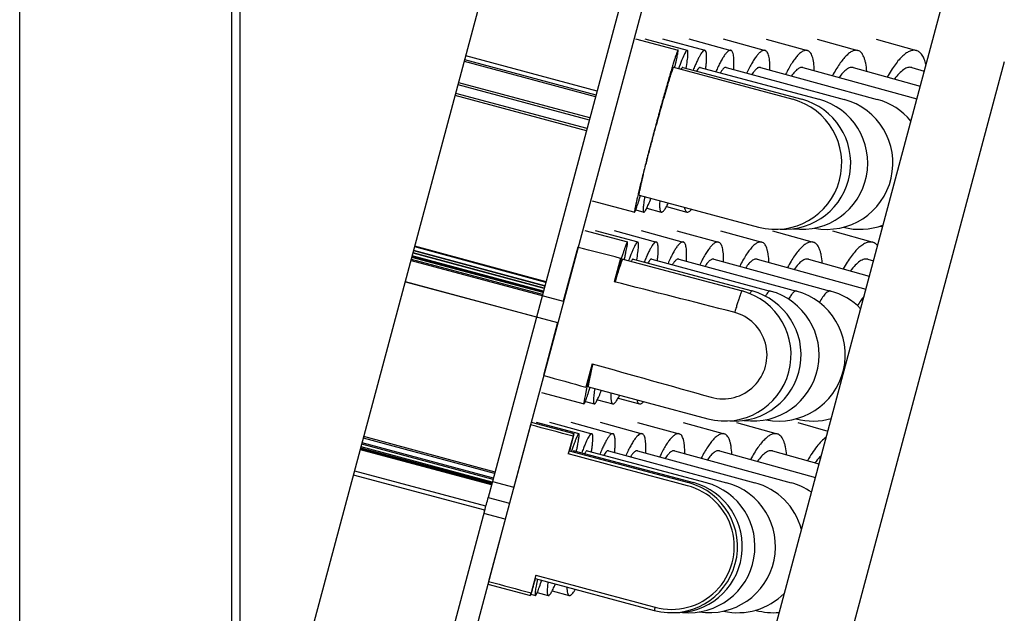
# Model space of a CAD drawing. Header units: millimetres. Extents: x 57 to 226, y 10 to 254.
# Tile 3 of 13: x 71 to 82, y 216 to 223. Entities that reach past the tile are written whole.
import ezdxf

# ---------------------------------------------------------------- set-up
doc = ezdxf.new("R2010")
doc.units = ezdxf.units.MM
doc.header["$LTSCALE"] = 23.1
doc.layers.get('0').update_dxf_attribs({"linetype": 'CONTINUOUS'})
doc.layers.add('00_COMPONENTS', color=7, linetype='CONTINUOUS')

msp = doc.modelspace()

# ---------------------------------------------------------------- hatches: boundary and pattern name
h = msp.add_hatch()
h.set_pattern_fill('DEFAULT__5', color=4, scale=8.4, angle=45, style=0, pattern_type=0)
h.set_pattern_definition([(45, (0, 0), (-5.9397, 5.9397), [])])
edge = h.paths.add_edge_path()
edge.add_line((76.8882, 217.8885), (78.241, 217.5281))
edge.add_arc((78.0574, 216.839), 0.7131, 344.2267, 75.08336)
edge.add_arc((78.0574, 216.839), 0.7131, 254.91633, 344.2267)
edge.add_line((77.8719, 216.1505), (76.5201, 216.5148))
edge.add_line((76.5201, 216.5148), (76.4661, 216.3134))
edge.add_line((76.4661, 216.3134), (75.9833, 216.4434))
edge.add_line((76.459, 218.2187), (75.9833, 216.4434))
edge.add_line((76.459, 218.2187), (76.9421, 218.0899))
edge.add_line((76.9421, 218.0899), (76.8882, 217.8885))

# ---------------------------------------------------------------- linework, layer by layer
at = {"layer": '00_COMPONENTS', "color": 7}
for p, q in [((70.6674, 209.9645), (70.6674, 227.1641)), ((73.0674, 226.4645), (73.0674, 213.3645)), ((73.1674, 214.7145), (73.1674, 226.4645)), ((73.6674, 214.7145), (76.1727, 224.0645)), ((77.6674, 223.6924), (76.029, 217.5779)), ((77.9089, 223.6277), (76.2705, 217.5132)), ((81.2833, 223.5712), (78.104, 211.7057)), ((77.6499, 222.595), (78.1327, 222.4656)), ((77.7559, 222.5949), (78.2377, 222.4655)), ((77.9575, 222.5946), (78.4374, 222.4652)), ((78.2543, 222.5943), (78.7314, 222.4648)), ((78.6457, 222.5938), (79.119, 222.4643)), ((79.131, 222.5931), (79.5997, 222.4637)), ((79.7093, 222.5924), (80.1726, 222.463)), ((80.3796, 222.5914), (80.8366, 222.462)), ((77.1976, 221.9392), (75.7101, 222.3379)), ((77.2026, 221.9577), (75.7153, 222.3572)), ((77.214, 222.0003), (75.7271, 222.4013)), ((81.8322, 222.3356), (79.0139, 211.8175)), ((78.0809, 222.2724), (79.4327, 221.9101)), ((78.1858, 222.2723), (79.5349, 221.91)), ((78.3853, 222.2721), (79.729, 221.9098)), ((78.679, 222.2718), (80.0148, 221.9095)), ((79.0663, 222.2714), (80.3917, 221.9091)), ((79.5465, 222.2709), (80.8393, 221.9141)), ((80.1188, 222.2703), (80.8779, 222.0583)), ((80.7821, 222.2696), (80.9238, 222.2295)), ((77.1269, 221.675), (75.6393, 222.0738)), ((77.1333, 221.6989), (75.6457, 222.0976)), ((77.1008, 221.5777), (75.6132, 221.9764)), ((77.0944, 221.5538), (75.6068, 221.9526)), ((77.158, 220.7598), (77.6408, 220.6304)), ((77.6925, 220.8235), (79.0444, 220.4612)), ((77.6533, 220.6551), (77.7448, 220.6305)), ((77.7783, 220.6751), (77.9427, 220.6307)), ((78.0019, 220.6941), (78.2339, 220.6311)), ((77.0758, 220.4216), (77.5585, 220.2922)), ((77.194, 220.4215), (77.6756, 220.2921)), ((77.4074, 220.4213), (77.887, 220.2918)), ((77.7158, 220.4209), (78.1925, 220.2915)), ((78.1184, 220.4204), (78.5914, 220.291)), ((78.6147, 220.4197), (79.083, 220.2903)), ((79.2037, 220.419), (79.6665, 220.2895)), ((79.8843, 220.418), (80.3408, 220.2886)), ((80.4251, 220.4723), (80.451, 220.4651)), ((76.6219, 219.7904), (75.135, 220.1916)), ((76.6233, 219.7958), (75.1364, 220.1969)), ((76.6334, 219.8333), (75.1471, 220.2368)), ((76.6356, 219.8414), (75.1493, 220.2449)), ((76.9957, 220.2319), (76.8318, 219.6201)), ((76.9988, 220.2311), (76.9957, 220.2319)), ((75.1057, 220.0824), (76.8318, 219.6201)), ((76.5966, 219.6961), (75.1091, 220.0949)), ((76.6024, 219.7176), (75.1151, 220.1172)), ((76.6031, 219.7202), (75.1158, 220.1199)), ((76.606, 219.731), (75.1187, 220.1307)), ((76.6067, 219.7337), (75.1194, 220.1333)), ((76.6146, 219.7632), (75.1277, 220.1644)), ((76.616, 219.7685), (75.1291, 220.1697)), ((77.4798, 220.1065), (77.4087, 219.8411)), ((77.5067, 220.0991), (78.8584, 219.7367)), ((77.6237, 220.0989), (78.9722, 219.7366)), ((77.8349, 220.0987), (79.1779, 219.7364)), ((78.1401, 220.0984), (79.4749, 219.7361)), ((78.5386, 220.0981), (79.8629, 219.7357)), ((79.0298, 220.0975), (80.2614, 219.7572)), ((79.6126, 220.0969), (80.3008, 219.9045)), ((80.2862, 220.0962), (80.3475, 220.0788)), ((76.5281, 219.4405), (75.0405, 219.8391)), ((75.041, 219.8409), (76.7671, 219.3786)), ((77.4138, 219.8492), (77.4113, 219.8404)), ((76.7671, 219.3786), (76.6065, 218.7795)), ((77.1596, 218.9114), (77.0884, 218.646)), ((76.6065, 218.7795), (76.6096, 218.7786)), ((77.0993, 218.647), (77.0986, 218.6436)), ((77.1183, 218.6502), (78.47, 218.2879)), ((76.5838, 218.5865), (77.0665, 218.457)), ((77.2189, 218.5042), (77.3921, 218.4574)), ((77.4545, 218.523), (77.6947, 218.4578)), ((77.0814, 218.4844), (77.1826, 218.4572)), ((76.459, 218.2187), (75.9833, 216.4434)), ((76.4681, 218.2484), (76.951, 218.119)), ((76.5247, 218.2483), (77.0071, 218.1189)), ((76.6739, 218.2482), (77.155, 218.1188)), ((76.9155, 218.2479), (77.3944, 218.1185)), ((77.2492, 218.2475), (77.7249, 218.1181)), ((77.6742, 218.2469), (78.146, 218.1175)), ((78.19, 218.2463), (78.657, 218.1169)), ((78.7955, 218.2455), (79.2569, 218.1161)), ((79.4897, 218.2445), (79.8301, 218.1477)), ((76.0528, 217.6656), (74.5658, 218.0675)), ((76.0576, 217.6837), (74.5707, 218.0856)), ((76.9421, 218.0899), (76.8882, 217.8885)), ((76.0208, 217.5471), (74.5332, 217.9457)), ((76.0233, 217.5564), (74.5358, 217.9554)), ((76.0267, 217.5692), (74.5392, 217.9682)), ((76.0348, 217.5992), (74.5476, 217.9993)), ((76.0389, 217.6146), (74.5517, 218.0147)), ((76.0181, 217.5369), (74.5305, 217.9355)), ((76.8993, 217.9258), (78.2516, 217.5635)), ((76.9553, 217.9258), (78.3061, 217.5634)), ((77.103, 217.9256), (78.4499, 217.5633)), ((77.3422, 217.9254), (78.6829, 217.563)), ((77.6724, 217.9251), (79.0045, 217.5627)), ((78.0931, 217.9247), (79.4141, 217.5623)), ((78.6036, 217.9241), (79.6896, 217.6232)), ((79.2029, 217.9235), (79.7304, 217.7756)), ((75.9413, 217.2504), (74.4538, 217.6494)), ((75.9534, 217.2957), (74.4658, 217.6943)), ((76.029, 217.5779), (75.9807, 217.3964)), ((76.029, 217.5779), (76.2705, 217.5132)), ((75.9807, 217.3964), (76.2222, 217.3317)), ((75.9392, 217.2424), (74.9174, 213.4292)), ((76.1807, 217.1777), (75.1589, 213.3645)), ((75.9392, 217.2424), (75.9313, 217.213)), ((76.1728, 217.1483), (75.9313, 217.213)), ((76.1807, 217.1777), (76.1728, 217.1483)), ((76.5201, 216.5148), (76.4661, 216.3134)), ((75.9763, 216.4132), (76.4593, 216.2837)), ((76.5135, 216.4761), (76.5103, 216.4643)), ((76.511, 216.4769), (77.8633, 216.1146)), ((76.4637, 216.2975), (76.5148, 216.2838)), ((76.5364, 216.3176), (76.6614, 216.284)), ((76.7055, 216.3365), (76.8986, 216.2843)), ((79.0113, 216.1174), (79.0174, 216.1157))]:
    msp.add_line(p, q, dxfattribs=at)
at = {"layer": '00_COMPONENTS', "color": 4}
msp.add_line((78.7776, 219.5016), (78.7751, 219.4931), dxfattribs=at)
at = {"layer": '00_COMPONENTS', "color": 7}
for centre, radius, start, end in [((79.2385, 221.1856), 0.75, 254.99503, 74.99503), ((79.3403, 221.1856), 0.75, 266.16884, 74.96518), ((79.5337, 221.1856), 0.75, 262.65557, 74.9081), ((79.8185, 221.1856), 0.75, 259.04001, 74.82331), ((80.194, 221.1856), 0.75, 39.54643, 74.71006), ((80.194, 221.1856), 0.75, 255.5054, 290.46037), ((78.6642, 219.0123), 0.75, 254.99279, 74.99279), ((78.7776, 219.0123), 0.75, 265.69203, 74.95988), ((78.9825, 219.0123), 0.75, 262.16659, 74.90008), ((79.2785, 219.0123), 0.75, 258.62199, 74.81288), ((79.665, 219.0123), 0.75, 44.247, 74.69751), ((78.6424, 219.0123), 0.499, 254.2969, 75.70127), ((79.665, 219.0123), 0.75, 255.05458, 285.73547), ((78.0574, 216.839), 0.75, 254.99985, 74.99985), ((78.0574, 216.839), 0.7131, 254.91633, 75.08336), ((78.1118, 216.839), 0.75, 267.8581, 74.9843), ((78.2551, 216.839), 0.75, 264.54516, 74.94313), ((78.4872, 216.839), 0.75, 261.07391, 74.87601), ((78.8076, 216.839), 0.75, 15.07011, 74.78238), ((79.2158, 216.839), 0.75, 55.14208, 74.66144), ((7.5699, 235.7378), 70.8268, 344.862559, 344.991607), ((78.8076, 216.839), 0.75, 257.67498, 314.94157), ((79.2158, 216.839), 0.75, 254.66144, 274.857)]:
    msp.add_arc(centre, radius, start, end, dxfattribs=at)
at = {"layer": '00_COMPONENTS', "color": 4}
msp.add_arc((79.026, 216.147), 0.0325, 245.43729, 254.63144, dxfattribs=at)
at = {"layer": '00_COMPONENTS', "color": 7}
for centre, major_axis, ratio, start_param, end_param in [((128.1674, 205.7413), (-84.0302, 22.5173), 0.0109202, -0.9203574, -0.9131607), ((128.1674, 205.7413), (-66.3396, 17.7768), 0.0109202, -0.72782, -0.6966251), ((128.1674, 205.7413), (-66.3396, 17.7768), 0.0109202, 0.6966251, 0.72782), ((128.1674, 205.7413), (-84.0302, 22.5173), 0.0109202, 0.9131611, 0.9203574), ((128.1674, 203.412), (204.9977, -54.9296), 0.0044763, 1.8245541, 1.8269888), ((128.1674, 203.412), (161.8403, -43.3654), 0.0044763, 1.8856026, 1.894403), ((128.1674, 203.412), (161.8403, -43.3654), 0.0044763, -1.894403, -1.8856026), ((128.1674, 203.412), (204.9977, -54.9296), 0.0044763, -1.8269888, -1.8245541)]:
    msp.add_ellipse(centre, major_axis=major_axis, ratio=ratio, start_param=start_param, end_param=end_param, dxfattribs=at)
for points, knots in [([(78.1327, 222.4656), (78.1321, 222.4657), (78.1306, 222.4642), (78.1289, 222.4612), (78.1262, 222.4559), (78.1231, 222.4485), (78.1193, 222.4389), (78.1131, 222.422), (78.104, 222.3955), (78.0917, 222.3576), (78.0774, 222.312), (78.0613, 222.259), (78.0435, 222.1992), (78.0241, 222.1331), (77.9957, 222.0344), (77.9579, 221.9005), (77.911, 221.7309), (77.8632, 221.5543), (77.8163, 221.3774), (77.772, 221.2071), (77.7378, 221.0723), (77.7131, 220.9726), (77.6967, 220.9057), (77.6823, 220.8449), (77.6697, 220.791), (77.6593, 220.7443), (77.651, 220.7054), (77.6456, 220.6779), (77.6425, 220.6601), (77.641, 220.6499), (77.64, 220.642), (77.6396, 220.636), (77.6396, 220.6326), (77.6402, 220.6305), (77.6408, 220.6304)], [0, 0, 0, 0, 0.0008662, 0.0027734, 0.005836, 0.0100709, 0.015475, 0.0220385, 0.0385882, 0.0595684, 0.0847818, 0.1139885, 0.1469077, 0.1832236, 0.2225879, 0.3089196, 0.4025895, 0.5000002, 0.5974109, 0.6910804, 0.7774124, 0.8167764, 0.8530929, 0.8860119, 0.9152181, 0.9404322, 0.9614123, 0.9779613, 0.9845255, 0.9899296, 0.9941637, 0.9972271, 0.9991343, 1, 1, 1, 1]), ([(78.0954, 222.2692), (78.0988, 222.2839), (78.1052, 222.3117), (78.1139, 222.3507), (78.1211, 222.3842), (78.1267, 222.4121), (78.1307, 222.434), (78.1328, 222.4487), (78.1337, 222.4572), (78.1338, 222.4615), (78.1337, 222.464), (78.1331, 222.4655), (78.1327, 222.4656)], [0, 0, 0, 0, 0.22653, 0.4261132, 0.5974243, 0.739308, 0.8508497, 0.931363, 0.9598728, 0.9805589, 0.9936057, 1, 1, 1, 1]), ([(78.2377, 222.4655), (78.2355, 222.466), (78.2313, 222.4638), (78.227, 222.4593), (78.2226, 222.4537), (78.2179, 222.4464), (78.2103, 222.4333), (78.1942, 222.4009), (78.1692, 222.3406), (78.1497, 222.2875), (78.1388, 222.2569)], [0, 0, 0, 0, 0.0287832, 0.0518494, 0.0818596, 0.1191163, 0.1637196, 0.274981, 0.5836735, 1, 1, 1, 1]), ([(78.2237, 222.2622), (78.2287, 222.2905), (78.2353, 222.3302), (78.2417, 222.3797), (78.2445, 222.4085), (78.2455, 222.4314), (78.2452, 222.4467), (78.2436, 222.456), (78.2421, 222.4614), (78.2397, 222.4649), (78.2377, 222.4655)], [0, 0, 0, 0, 0.4163898, 0.5843942, 0.7241696, 0.8350245, 0.9166912, 0.9467899, 0.9700912, 1, 1, 1, 1]), ([(78.4374, 222.4652), (78.4358, 222.4656), (78.4322, 222.4658), (78.4265, 222.4638), (78.4205, 222.4599), (78.4111, 222.4513), (78.3985, 222.4354), (78.3826, 222.4103), (78.3649, 222.3778), (78.3457, 222.3382), (78.3251, 222.2918), (78.3113, 222.2584), (78.3042, 222.2407)], [0, 0, 0, 0, 0.0183867, 0.03971, 0.065913, 0.098038, 0.1818386, 0.2928688, 0.4311179, 0.5958775, 0.7859911, 1, 1, 1, 1]), ([(78.4467, 222.2558), (78.4486, 222.271), (78.4518, 222.2997), (78.4553, 222.3403), (78.4569, 222.3754), (78.4568, 222.405), (78.4553, 222.426), (78.4528, 222.4398), (78.4497, 222.4522), (78.4443, 222.4634), (78.4374, 222.4652)], [0, 0, 0, 0, 0.2142544, 0.403922, 0.5679271, 0.7054782, 0.8162274, 0.8616394, 0.9005968, 1, 1, 1, 1]), ([(78.7314, 222.4648), (78.7291, 222.4655), (78.7241, 222.4659), (78.7162, 222.4643), (78.7079, 222.4604), (78.6953, 222.4518), (78.6787, 222.435), (78.6581, 222.408), (78.6358, 222.373), (78.6119, 222.3302), (78.5868, 222.28), (78.5703, 222.2438), (78.5618, 222.2246)], [0, 0, 0, 0, 0.0232525, 0.0487374, 0.0781619, 0.1126247, 0.1988994, 0.3101023, 0.446607, 0.6078807, 0.7928338, 1, 1, 1, 1]), ([(78.7636, 222.2491), (78.7648, 222.2645), (78.7665, 222.2938), (78.7673, 222.3351), (78.7663, 222.371), (78.7633, 222.4014), (78.7586, 222.4261), (78.7519, 222.4451), (78.7434, 222.4586), (78.7353, 222.4638), (78.7314, 222.4648)], [0, 0, 0, 0, 0.2052569, 0.3877392, 0.5465662, 0.681219, 0.7917284, 0.8790382, 0.9460781, 1, 1, 1, 1]), ([(79.119, 222.4643), (79.1128, 222.466), (79.0979, 222.4656), (79.0756, 222.4546), (79.0518, 222.4348), (79.0262, 222.4061), (78.999, 222.3686), (78.9704, 222.3226), (78.9406, 222.2687), (78.9213, 222.2297), (78.9114, 222.209)], [0, 0, 0, 0, 0.056157, 0.125166, 0.2141217, 0.3258058, 0.4609082, 0.6190588, 0.7992421, 1, 1, 1, 1]), ([(79.1741, 222.2421), (79.1748, 222.2719), (79.1745, 222.314), (79.1691, 222.3664), (79.1634, 222.3977), (79.1556, 222.4233), (79.1459, 222.4433), (79.134, 222.4575), (79.124, 222.463), (79.119, 222.4643)], [0, 0, 0, 0, 0.3726978, 0.5270529, 0.6595675, 0.7706155, 0.8616013, 0.9358645, 1, 1, 1, 1]), ([(79.5997, 222.4637), (79.592, 222.4659), (79.5738, 222.4663), (79.5462, 222.4554), (79.5171, 222.4347), (79.4863, 222.4042), (79.4539, 222.3643), (79.4203, 222.3152), (79.3858, 222.2574), (79.3635, 222.2156), (79.3523, 222.1933)], [0, 0, 0, 0, 0.0629524, 0.1368319, 0.22838, 0.3406195, 0.4744714, 0.6297007, 0.8053582, 1, 1, 1, 1]), ([(79.6772, 222.2349), (79.6765, 222.2652), (79.6739, 222.3083), (79.6648, 222.3616), (79.6562, 222.3938), (79.6456, 222.4204), (79.6327, 222.4412), (79.6177, 222.4562), (79.6057, 222.4621), (79.5997, 222.4637)], [0, 0, 0, 0, 0.358506, 0.5087952, 0.6395595, 0.7514462, 0.846148, 0.9270644, 1, 1, 1, 1]), ([(80.1726, 222.463), (80.1632, 222.4656), (80.1416, 222.4668), (80.1085, 222.4562), (80.0738, 222.4347), (80.0375, 222.4026), (79.9998, 222.3602), (79.961, 222.3079), (79.9217, 222.2464), (79.8965, 222.2017), (79.8839, 222.178)], [0, 0, 0, 0, 0.0688384, 0.1471287, 0.2411629, 0.3540497, 0.4868658, 0.6394814, 0.8110023, 1, 1, 1, 1]), ([(80.272, 222.2277), (80.27, 222.2586), (80.2651, 222.3026), (80.2523, 222.3568), (80.241, 222.3898), (80.2274, 222.4172), (80.2116, 222.4389), (80.1934, 222.4547), (80.1795, 222.461), (80.1726, 222.463)], [0, 0, 0, 0, 0.3454338, 0.4921255, 0.6215014, 0.7344038, 0.8326623, 0.9195269, 1, 1, 1, 1]), ([(80.8366, 222.462), (80.8254, 222.4652), (80.8003, 222.4673), (80.7614, 222.457), (80.7208, 222.4348), (80.6788, 222.401), (80.6355, 222.3562), (80.5915, 222.3007), (80.5472, 222.2354), (80.5191, 222.1877), (80.5051, 222.1625)], [0, 0, 0, 0, 0.0739555, 0.156205, 0.2525755, 0.3661602, 0.4981264, 0.6484191, 0.8161827, 1, 1, 1, 1]), ([(80.9437, 222.3037), (80.9389, 222.3242), (80.928, 222.3616), (80.9042, 222.4099), (80.8742, 222.4449), (80.849, 222.4585), (80.8366, 222.462)], [0, 0, 0, 0, 0.3175784, 0.5831669, 0.804852, 1, 1, 1, 1]), ([(78.0809, 222.2724), (78.0805, 222.2725), (78.0794, 222.2715), (78.0781, 222.2694), (78.0762, 222.2657), (78.074, 222.2606), (78.0714, 222.254), (78.067, 222.2422), (78.0606, 222.2238), (78.0519, 222.1975), (78.0418, 222.1657), (78.0304, 222.1287), (78.0178, 222.0868), (78.0041, 222.0403), (77.9837, 221.9704), (77.9565, 221.8748), (77.9225, 221.7527), (77.8993, 221.668), (77.8876, 221.6245)], [0, 0, 0, 0, 0.0017459, 0.0054895, 0.0114767, 0.0197426, 0.0302898, 0.0431057, 0.0754362, 0.1164864, 0.1659124, 0.2233057, 0.2881819, 0.3599943, 0.4381389, 0.6107372, 0.8001452, 1, 1, 1, 1]), ([(78.1858, 222.2723), (78.1846, 222.2726), (78.1823, 222.2719), (78.1797, 222.2698), (78.1762, 222.2662), (78.1715, 222.2595), (78.1679, 222.2533), (78.1659, 222.2498)], [0, 0, 0, 0, 0.1215192, 0.2083821, 0.3175956, 0.6085088, 1, 1, 1, 1]), ([(78.3853, 222.2721), (78.3827, 222.2728), (78.3777, 222.2717), (78.372, 222.2679), (78.3646, 222.2612), (78.3546, 222.2486), (78.3473, 222.237), (78.3433, 222.2303)], [0, 0, 0, 0, 0.1337124, 0.2233971, 0.3333359, 0.6200789, 1, 1, 1, 1]), ([(78.679, 222.2718), (78.6687, 222.2746), (78.6534, 222.2644), (78.6401, 222.2508), (78.6267, 222.2348), (78.6175, 222.2211), (78.6112, 222.2113)], [0, 0, 0, 0, 0.3400029, 0.4725036, 0.626507, 1, 1, 1, 1]), ([(79.0663, 222.2714), (79.0632, 222.2723), (79.0564, 222.2729), (79.0457, 222.2704), (79.0345, 222.2648), (79.0174, 222.2523), (78.995, 222.2284), (78.9788, 222.2059), (78.9701, 222.1929)], [0, 0, 0, 0, 0.073493, 0.1546444, 0.2491685, 0.3605454, 0.640291, 1, 1, 1, 1]), ([(79.5465, 222.2709), (79.5424, 222.2721), (79.5332, 222.273), (79.5189, 222.2703), (79.5039, 222.2635), (79.4813, 222.2484), (79.4518, 222.219), (79.4307, 222.191), (79.4196, 222.1749)], [0, 0, 0, 0, 0.077659, 0.1621822, 0.2588634, 0.3710712, 0.6483805, 1, 1, 1, 1]), ([(80.1188, 222.2703), (80.1134, 222.2718), (80.1017, 222.2732), (80.0834, 222.2702), (80.0643, 222.2625), (80.0358, 222.2447), (79.999, 222.2099), (79.9727, 222.1764), (79.959, 222.1571)], [0, 0, 0, 0, 0.0812699, 0.1687634, 0.2673983, 0.3804063, 0.6556422, 1, 1, 1, 1]), ([(80.7821, 222.2696), (80.7754, 222.2715), (80.761, 222.2734), (80.7384, 222.2703), (80.7148, 222.2615), (80.6801, 222.2412), (80.6355, 222.2011), (80.6038, 222.162), (80.5875, 222.1395)], [0, 0, 0, 0, 0.0844565, 0.1746052, 0.2750261, 0.3888023, 0.6622421, 1, 1, 1, 1]), ([(77.6925, 220.8235), (77.6921, 220.8237), (77.6916, 220.8256), (77.6917, 220.8286), (77.692, 220.8339), (77.693, 220.8409), (77.6944, 220.85), (77.6973, 220.8658), (77.7022, 220.8902), (77.7096, 220.9247), (77.719, 220.966), (77.7302, 221.0137), (77.7431, 221.0671), (77.7575, 221.1258), (77.7793, 221.2127), (77.8091, 221.3291), (77.8473, 221.4747), (77.8739, 221.5742), (77.8876, 221.6245)], [0, 0, 0, 0, 0.0017273, 0.0056245, 0.0119093, 0.0206033, 0.0316978, 0.0451726, 0.0791131, 0.1220758, 0.1735977, 0.2331224, 0.3000076, 0.3735252, 0.4528765, 0.6255822, 0.8106243, 1, 1, 1, 1]), ([(77.6408, 220.6304), (77.6412, 220.6303), (77.6424, 220.6312), (77.6438, 220.6333), (77.6458, 220.6371), (77.6494, 220.6449), (77.6548, 220.6587), (77.6623, 220.6797), (77.6714, 220.7066), (77.682, 220.7393), (77.6939, 220.7774), (77.7023, 220.8046), (77.7067, 220.8191)], [0, 0, 0, 0, 0.0063901, 0.0194339, 0.0401285, 0.0686386, 0.1491489, 0.2606926, 0.4025867, 0.5738979, 0.7734697, 1, 1, 1, 1]), ([(77.7542, 220.8068), (77.75, 220.7822), (77.7446, 220.7477), (77.7397, 220.7048), (77.7376, 220.6799), (77.737, 220.6601), (77.7377, 220.6468), (77.7392, 220.6388), (77.7407, 220.634), (77.743, 220.631), (77.7448, 220.6305)], [0, 0, 0, 0, 0.4160982, 0.5835551, 0.7227719, 0.8332109, 0.9147893, 0.9450333, 0.9686739, 1, 1, 1, 1]), ([(77.7448, 220.6305), (77.7467, 220.63), (77.7502, 220.6315), (77.7539, 220.6348), (77.7592, 220.641), (77.7664, 220.6522), (77.7759, 220.6696), (77.7866, 220.6922), (77.8038, 220.7319), (77.8164, 220.7645), (77.8251, 220.7878)], [0, 0, 0, 0, 0.0313222, 0.0549595, 0.0852087, 0.1667854, 0.2772302, 0.4164471, 0.5839207, 1, 1, 1, 1]), ([(77.9254, 220.7609), (77.9242, 220.743), (77.9229, 220.7179), (77.9236, 220.6866), (77.9251, 220.6684), (77.9276, 220.6536), (77.9312, 220.6424), (77.9359, 220.6344), (77.9405, 220.6313), (77.9427, 220.6307)], [0, 0, 0, 0, 0.3950671, 0.5550945, 0.6897604, 0.7993517, 0.8849221, 0.9493991, 1, 1, 1, 1]), ([(77.9427, 220.6307), (77.9449, 220.6301), (77.9504, 220.6305), (77.9585, 220.635), (77.9672, 220.643), (77.9769, 220.6545), (77.9874, 220.6695), (78.0037, 220.6962), (78.0153, 220.7186), (78.0231, 220.7347)], [0, 0, 0, 0, 0.0505788, 0.1150357, 0.2006108, 0.3101882, 0.4448709, 0.604897, 1, 1, 1, 1]), ([(78.2037, 220.6863), (78.205, 220.6789), (78.2079, 220.6658), (78.2144, 220.6488), (78.2227, 220.6367), (78.2303, 220.6321), (78.2339, 220.6311)], [0, 0, 0, 0, 0.3417457, 0.6138984, 0.8259999, 1, 1, 1, 1]), ([(78.2339, 220.6311), (78.2376, 220.6301), (78.2465, 220.6303), (78.2599, 220.6366), (78.2741, 220.6481), (78.2834, 220.6581), (78.2882, 220.6638)], [0, 0, 0, 0, 0.1736412, 0.3856107, 0.6578788, 1, 1, 1, 1]), ([(77.5585, 220.2922), (77.5581, 220.2924), (77.5567, 220.2916), (77.554, 220.2878), (77.5495, 220.2791), (77.5433, 220.2642), (77.5353, 220.2432), (77.5259, 220.2163), (77.5149, 220.1836), (77.5026, 220.1455), (77.494, 220.1182), (77.4895, 220.1037)], [0, 0, 0, 0, 0.007187, 0.0206139, 0.07011, 0.1506903, 0.2621503, 0.4038255, 0.5748227, 0.7739907, 1, 1, 1, 1]), ([(77.524, 220.0945), (77.5274, 220.1094), (77.5336, 220.1372), (77.542, 220.1764), (77.5488, 220.2101), (77.5541, 220.2382), (77.5577, 220.2603), (77.5598, 220.2764), (77.5603, 220.2862), (77.5598, 220.2907), (77.559, 220.2921), (77.5585, 220.2922)], [0, 0, 0, 0, 0.2259944, 0.425173, 0.5961674, 0.7378515, 0.8493011, 0.9298907, 0.9793813, 0.9928152, 1, 1, 1, 1]), ([(77.6756, 220.2921), (77.6733, 220.2927), (77.6688, 220.2906), (77.6642, 220.286), (77.6573, 220.2776), (77.6481, 220.2625), (77.6359, 220.239), (77.6221, 220.2087), (77.6001, 220.1558), (77.5839, 220.1124), (77.5727, 220.0815)], [0, 0, 0, 0, 0.0300258, 0.0534395, 0.0836829, 0.1657071, 0.276941, 0.4169999, 0.5850343, 1, 1, 1, 1]), ([(77.6643, 220.0881), (77.6692, 220.1164), (77.6755, 220.1563), (77.6814, 220.2059), (77.6839, 220.2347), (77.6846, 220.2577), (77.6839, 220.2732), (77.6821, 220.2825), (77.6803, 220.288), (77.6777, 220.2915), (77.6756, 220.2921)], [0, 0, 0, 0, 0.4148923, 0.5824035, 0.7218843, 0.8326553, 0.9145488, 0.9449071, 0.9686247, 1, 1, 1, 1]), ([(77.887, 220.2918), (77.8854, 220.2923), (77.8816, 220.2925), (77.8757, 220.2905), (77.8695, 220.2866), (77.8597, 220.278), (77.8466, 220.2619), (77.8302, 220.2366), (77.812, 220.2038), (77.7922, 220.1638), (77.7711, 220.1169), (77.7571, 220.0832), (77.7498, 220.0653)], [0, 0, 0, 0, 0.0189578, 0.0407531, 0.0673111, 0.0996935, 0.1837472, 0.2947902, 0.4328435, 0.5972105, 0.7867554, 1, 1, 1, 1]), ([(77.8989, 220.0817), (77.9007, 220.097), (77.9038, 220.1258), (77.9069, 220.1664), (77.9083, 220.2016), (77.9079, 220.2313), (77.906, 220.2523), (77.9033, 220.2663), (77.8999, 220.2788), (77.8941, 220.2899), (77.887, 220.2918)], [0, 0, 0, 0, 0.2133242, 0.4022607, 0.5657455, 0.7030109, 0.813735, 0.8592674, 0.8984437, 1, 1, 1, 1]), ([(78.1925, 220.2915), (78.1901, 220.2921), (78.185, 220.2926), (78.1769, 220.291), (78.1683, 220.2872), (78.1554, 220.2785), (78.1383, 220.2616), (78.1172, 220.2344), (78.0943, 220.1991), (78.07, 220.1559), (78.0444, 220.1052), (78.0275, 220.0687), (78.0189, 220.0492)], [0, 0, 0, 0, 0.0237017, 0.0495803, 0.0793204, 0.1140253, 0.2005618, 0.311804, 0.4481534, 0.6090839, 0.7935241, 1, 1, 1, 1]), ([(78.2272, 220.075), (78.2282, 220.0905), (78.2298, 220.1198), (78.2303, 220.1612), (78.229, 220.1972), (78.2258, 220.2277), (78.2207, 220.2525), (78.2137, 220.2716), (78.2048, 220.2852), (78.1965, 220.2904), (78.1925, 220.2915)], [0, 0, 0, 0, 0.2043629, 0.3861453, 0.5444996, 0.6789155, 0.7894571, 0.8771442, 0.9449471, 1, 1, 1, 1]), ([(78.5914, 220.291), (78.585, 220.2927), (78.5697, 220.2924), (78.5469, 220.2813), (78.5226, 220.2614), (78.4965, 220.2324), (78.4687, 220.1946), (78.4396, 220.1483), (78.4094, 220.0938), (78.3897, 220.0545), (78.3797, 220.0336)], [0, 0, 0, 0, 0.0568282, 0.12631, 0.2155103, 0.3272489, 0.4622351, 0.6201019, 0.7998429, 1, 1, 1, 1]), ([(78.6486, 220.0681), (78.6492, 220.0979), (78.6487, 220.1401), (78.6429, 220.1926), (78.6369, 220.224), (78.6289, 220.2497), (78.6189, 220.2698), (78.6066, 220.2841), (78.5964, 220.2896), (78.5914, 220.291)], [0, 0, 0, 0, 0.3712578, 0.525209, 0.6575383, 0.7686556, 0.8600096, 0.9349462, 1, 1, 1, 1]), ([(79.083, 220.2903), (79.0751, 220.2925), (79.0566, 220.293), (79.0285, 220.2821), (78.9988, 220.2613), (78.9675, 220.2306), (78.9346, 220.1903), (78.9005, 220.1408), (78.8655, 220.0826), (78.843, 220.0404), (78.8316, 220.018)], [0, 0, 0, 0, 0.0634803, 0.1377519, 0.229518, 0.3418181, 0.4755851, 0.6305852, 0.8058706, 1, 1, 1, 1]), ([(79.1624, 220.0609), (79.1617, 220.0913), (79.1589, 220.1344), (79.1494, 220.1879), (79.1406, 220.2201), (79.1296, 220.2468), (79.1166, 220.2677), (79.1012, 220.2828), (79.0891, 220.2887), (79.083, 220.2903)], [0, 0, 0, 0, 0.3572573, 0.5072126, 0.637837, 0.7498114, 0.8448457, 0.9263302, 1, 1, 1, 1]), ([(79.6665, 220.2895), (79.6569, 220.2922), (79.6351, 220.2935), (79.6014, 220.2829), (79.5662, 220.2613), (79.5293, 220.2289), (79.4911, 220.1862), (79.4519, 220.1336), (79.4121, 220.0716), (79.3867, 220.0265), (79.3739, 220.0026)], [0, 0, 0, 0, 0.0692472, 0.1478532, 0.2420741, 0.3550226, 0.4877802, 0.640216, 0.8114324, 1, 1, 1, 1]), ([(79.7677, 220.0538), (79.7656, 220.0847), (79.7605, 220.1287), (79.7474, 220.183), (79.7358, 220.2161), (79.722, 220.2436), (79.7059, 220.2654), (79.6876, 220.2812), (79.6735, 220.2876), (79.6665, 220.2895)], [0, 0, 0, 0, 0.3443881, 0.4908115, 0.6200862, 0.733081, 0.8316235, 0.9189507, 1, 1, 1, 1]), ([(80.3408, 220.2886), (80.3294, 220.2918), (80.304, 220.2939), (80.2646, 220.2837), (80.2236, 220.2613), (80.181, 220.2274), (80.1372, 220.1822), (80.0927, 220.1264), (80.048, 220.0606), (80.0197, 220.0126), (80.0055, 219.9872)], [0, 0, 0, 0, 0.0742739, 0.1567766, 0.2533043, 0.3669475, 0.4988739, 0.6490254, 0.8165415, 1, 1, 1, 1]), ([(80.3942, 220.2527), (80.3868, 220.2613), (80.3707, 220.2763), (80.3508, 220.2858), (80.3408, 220.2886)], [0, 0, 0, 0, 0.521131, 1, 1, 1, 1]), ([(77.4895, 220.1037), (77.4838, 220.0853), (77.4578, 220.0007), (77.433, 219.9157), (77.4138, 219.8492)], [0, 0, 0, 0, 0.2179137, 1, 1, 1, 1]), ([(77.5067, 220.0991), (77.5062, 220.0992), (77.5045, 220.0978), (77.5028, 220.0948), (77.5, 220.0894), (77.4968, 220.0821), (77.493, 220.0725), (77.4867, 220.0556), (77.4776, 220.0293), (77.4653, 219.9918), (77.4511, 219.9468), (77.4352, 219.8948), (77.4242, 219.8578), (77.4184, 219.8383)], [0, 0, 0, 0, 0.0061956, 0.019447, 0.040621, 0.0698402, 0.1070667, 0.1522217, 0.2658028, 0.4092676, 0.5808911, 0.7786018, 1, 1, 1, 1]), ([(77.6237, 220.0989), (77.6223, 220.0993), (77.6197, 220.0985), (77.6168, 220.0962), (77.6128, 220.0922), (77.6075, 220.0847), (77.6035, 220.0779), (77.6013, 220.0739)], [0, 0, 0, 0, 0.1227414, 0.2098654, 0.3191171, 0.6096627, 1, 1, 1, 1]), ([(77.8349, 220.0987), (77.8321, 220.0995), (77.8268, 220.0983), (77.8207, 220.0943), (77.8127, 220.0872), (77.8021, 220.0738), (77.7942, 220.0615), (77.7899, 220.0544)], [0, 0, 0, 0, 0.1346469, 0.224548, 0.33456, 0.6210175, 1, 1, 1, 1]), ([(78.1401, 220.0984), (78.1294, 220.1014), (78.1133, 220.0908), (78.0994, 220.0766), (78.0854, 220.0601), (78.0758, 220.0459), (78.0693, 220.0357)], [0, 0, 0, 0, 0.341149, 0.4735884, 0.6273724, 1, 1, 1, 1]), ([(78.5386, 220.0981), (78.5354, 220.0989), (78.5284, 220.0996), (78.5173, 220.097), (78.5057, 220.0913), (78.4881, 220.0785), (78.4649, 220.0539), (78.4482, 220.0308), (78.4393, 220.0174)], [0, 0, 0, 0, 0.0738389, 0.1552754, 0.2499736, 0.3614375, 0.6409875, 1, 1, 1, 1]), ([(79.0298, 220.0975), (79.0255, 220.0987), (79.0161, 220.0997), (79.0014, 220.0969), (78.9859, 220.0901), (78.9628, 220.0746), (78.9326, 220.0446), (78.911, 220.016), (78.8996, 219.9995)], [0, 0, 0, 0, 0.077916, 0.1626564, 0.2594774, 0.3717578, 0.6489308, 1, 1, 1, 1]), ([(79.6126, 220.0969), (79.6072, 220.0985), (79.5952, 220.0999), (79.5765, 220.0969), (79.5569, 220.089), (79.5279, 220.0709), (79.4903, 220.0355), (79.4635, 220.0013), (79.4495, 219.9817)], [0, 0, 0, 0, 0.0814513, 0.169103, 0.2678459, 0.3809132, 0.6560625, 1, 1, 1, 1]), ([(80.2862, 220.0962), (80.2794, 220.0981), (80.2647, 220.1001), (80.2417, 220.0969), (80.2177, 220.088), (80.1824, 220.0674), (80.137, 220.0266), (80.1049, 219.9868), (80.0883, 219.9639)], [0, 0, 0, 0, 0.084565, 0.1748136, 0.2753096, 0.3891325, 0.6625351, 1, 1, 1, 1]), ([(77.1623, 218.9107), (77.1562, 218.886), (77.1345, 218.7983), (77.1136, 218.7103), (77.0993, 218.647)], [0, 0, 0, 0, 0.2812885, 1, 1, 1, 1]), ([(77.1183, 218.6502), (77.1178, 218.6504), (77.1171, 218.6524), (77.117, 218.6557), (77.1173, 218.6614), (77.1181, 218.669), (77.1195, 218.6788), (77.1223, 218.6958), (77.1273, 218.7219), (77.135, 218.7589), (77.1448, 218.803), (77.1565, 218.8538), (77.165, 218.8898), (77.1696, 218.9089)], [0, 0, 0, 0, 0.0062562, 0.0195037, 0.0406357, 0.0697863, 0.1069246, 0.151976, 0.2653419, 0.4086328, 0.5802085, 0.7780966, 1, 1, 1, 1]), ([(77.0986, 218.6436), (77.0954, 218.6296), (77.0896, 218.6033), (77.0817, 218.5663), (77.0753, 218.5345), (77.0704, 218.508), (77.0671, 218.4871), (77.0652, 218.472), (77.0648, 218.4628), (77.0653, 218.4585), (77.0661, 218.4572), (77.0665, 218.457)], [0, 0, 0, 0, 0.2263091, 0.4255444, 0.5964668, 0.737991, 0.8492863, 0.9297424, 0.9792038, 0.9926784, 1, 1, 1, 1]), ([(77.0665, 218.457), (77.067, 218.4569), (77.0684, 218.4577), (77.0711, 218.4614), (77.0756, 218.4702), (77.0818, 218.4851), (77.0898, 218.5061), (77.0992, 218.533), (77.1102, 218.5656), (77.1225, 218.6037), (77.1311, 218.631), (77.1356, 218.6455)], [0, 0, 0, 0, 0.0071848, 0.0206187, 0.0701092, 0.150699, 0.2621486, 0.4038328, 0.5748273, 0.7740058, 1, 1, 1, 1]), ([(77.1888, 218.6311), (77.1849, 218.6069), (77.1799, 218.5729), (77.1755, 218.5306), (77.1739, 218.5061), (77.1737, 218.4865), (77.1746, 218.4734), (77.1764, 218.4654), (77.1782, 218.4607), (77.1807, 218.4577), (77.1826, 218.4572)], [0, 0, 0, 0, 0.4143625, 0.5812004, 0.7200105, 0.8303314, 0.9121648, 0.9427429, 0.9668938, 1, 1, 1, 1]), ([(77.1826, 218.4572), (77.1844, 218.4567), (77.1881, 218.458), (77.192, 218.4613), (77.1975, 218.4672), (77.2049, 218.4781), (77.2146, 218.4952), (77.2254, 218.5172), (77.2428, 218.5561), (77.2556, 218.588), (77.2643, 218.6108)], [0, 0, 0, 0, 0.0331036, 0.0572576, 0.0878294, 0.1696661, 0.2799836, 0.4187986, 0.585631, 1, 1, 1, 1]), ([(77.3724, 218.5819), (77.3714, 218.5648), (77.3706, 218.5408), (77.3718, 218.511), (77.3737, 218.4936), (77.3765, 218.4794), (77.3803, 218.4686), (77.3852, 218.461), (77.3898, 218.458), (77.3921, 218.4574)], [0, 0, 0, 0, 0.3917626, 0.5506939, 0.6847813, 0.7943705, 0.8807059, 0.9468543, 1, 1, 1, 1]), ([(77.3921, 218.4574), (77.3943, 218.4568), (77.3998, 218.4571), (77.4079, 218.4612), (77.4167, 218.4687), (77.4262, 218.4795), (77.4366, 218.4937), (77.4527, 218.5189), (77.4641, 218.5401), (77.4719, 218.5554)], [0, 0, 0, 0, 0.0530901, 0.1192073, 0.2055202, 0.3151212, 0.4492156, 0.608175, 1, 1, 1, 1]), ([(77.6654, 218.5035), (77.6668, 218.4974), (77.67, 218.4865), (77.6765, 218.4725), (77.6845, 218.4625), (77.6914, 218.4587), (77.6947, 218.4578)], [0, 0, 0, 0, 0.3304972, 0.598875, 0.8153006, 1, 1, 1, 1]), ([(77.6947, 218.4578), (77.6981, 218.4569), (77.706, 218.4567), (77.7179, 218.4613), (77.7307, 218.4701), (77.7389, 218.4779), (77.7432, 218.4825)], [0, 0, 0, 0, 0.1845779, 0.4009534, 0.6693694, 1, 1, 1, 1]), ([(76.951, 218.119), (76.9511, 218.119), (76.951, 218.1186), (76.951, 218.1181), (76.9508, 218.117), (76.9505, 218.1157), (76.9501, 218.1139), (76.9494, 218.1107), (76.9483, 218.1058), (76.9465, 218.0988), (76.9444, 218.0902), (76.9419, 218.0801), (76.9377, 218.0637), (76.9316, 218.0396), (76.923, 218.0063), (76.9129, 217.9676), (76.9057, 217.94), (76.9019, 217.9254)], [0, 0, 0, 0, 0.0011037, 0.0041742, 0.0092564, 0.0163536, 0.0254643, 0.0365858, 0.0648472, 0.1011024, 0.1452824, 0.1973086, 0.257101, 0.3995557, 0.5716786, 0.7722826, 1, 1, 1, 1]), ([(77.0071, 218.1189), (77.0064, 218.1191), (77.0046, 218.1185), (77.0022, 218.1162), (76.9994, 218.1124), (76.9944, 218.1042), (76.9874, 218.0897), (76.9779, 218.0674), (76.9668, 218.0388), (76.9542, 218.0041), (76.9401, 217.9635), (76.9304, 217.9345), (76.9253, 217.919)], [0, 0, 0, 0, 0.0093345, 0.0239811, 0.0456151, 0.074704, 0.1557026, 0.2670771, 0.4082469, 0.5782866, 0.776003, 1, 1, 1, 1]), ([(76.9421, 218.0899), (76.9428, 218.0922), (76.944, 218.0964), (76.9457, 218.1023), (76.9472, 218.1074), (76.9484, 218.1115), (76.9494, 218.1146), (76.9501, 218.1167), (76.9505, 218.1179), (76.9508, 218.1185), (76.9509, 218.1188), (76.951, 218.119), (76.951, 218.119)], [0, 0, 0, 0, 0.2329695, 0.435459, 0.6072435, 0.7480993, 0.8578125, 0.9362814, 0.963802, 0.9835258, 0.9954954, 1, 1, 1, 1]), ([(76.9807, 217.919), (76.9838, 217.9339), (76.9895, 217.9619), (76.997, 218.0014), (77.0028, 218.0354), (77.0071, 218.0637), (77.0097, 218.0861), (77.0107, 218.101), (77.0104, 218.1101), (77.0099, 218.1148), (77.0086, 218.1185), (77.0071, 218.1189)], [0, 0, 0, 0, 0.2244437, 0.4223271, 0.5923641, 0.7334225, 0.8446747, 0.9255965, 0.9547012, 0.9763927, 1, 1, 1, 1]), ([(77.155, 218.1188), (77.1523, 218.1195), (77.1471, 218.1176), (77.1416, 218.1129), (77.1337, 218.1045), (77.1233, 218.089), (77.1098, 218.0649), (77.0946, 218.0338), (77.0778, 217.996), (77.0596, 217.9517), (77.0474, 217.9199), (77.041, 217.9029)], [0, 0, 0, 0, 0.0334801, 0.0579086, 0.0888203, 0.171472, 0.2826213, 0.4220311, 0.5888981, 0.7820367, 1, 1, 1, 1]), ([(77.1513, 217.9128), (77.1537, 217.9279), (77.1578, 217.9564), (77.1627, 217.9965), (77.1659, 218.0312), (77.1674, 218.0603), (77.1671, 218.0836), (77.1656, 218.0993), (77.1631, 218.1088), (77.1606, 218.1146), (77.1574, 218.1181), (77.155, 218.1188)], [0, 0, 0, 0, 0.2179582, 0.4105467, 0.5766192, 0.7152252, 0.8258185, 0.9084, 0.9395741, 0.9645197, 1, 1, 1, 1]), ([(77.3944, 218.1185), (77.3852, 218.1209), (77.3716, 218.1118), (77.3596, 218.0998), (77.3476, 218.0855), (77.332, 218.0627), (77.3123, 218.0291), (77.2912, 217.9882), (77.2688, 217.9401), (77.2538, 217.9056), (77.2462, 217.8872)], [0, 0, 0, 0, 0.100883, 0.1402544, 0.1860799, 0.2975634, 0.4355674, 0.5994543, 0.7880886, 1, 1, 1, 1]), ([(77.4133, 217.9064), (77.4149, 217.9217), (77.4175, 217.9507), (77.4198, 217.9915), (77.4204, 218.027), (77.4191, 218.0569), (77.416, 218.0811), (77.4118, 218.0975), (77.4071, 218.1074), (77.4026, 218.114), (77.3977, 218.1176), (77.3944, 218.1185)], [0, 0, 0, 0, 0.2101218, 0.3964283, 0.5579576, 0.6940063, 0.8043838, 0.8897032, 0.923699, 0.9526654, 1, 1, 1, 1]), ([(77.7249, 218.1181), (77.7196, 218.1195), (77.7104, 218.1189), (77.6988, 218.1141), (77.6849, 218.1054), (77.6666, 218.0883), (77.6441, 218.0607), (77.6199, 218.0247), (77.5942, 217.9807), (77.5673, 217.929), (77.5497, 217.8917), (77.5407, 217.8719)], [0, 0, 0, 0, 0.0514845, 0.082139, 0.1175333, 0.2048724, 0.3162642, 0.4522169, 0.6122645, 0.7953468, 1, 1, 1, 1]), ([(77.7661, 217.8998), (77.767, 217.9153), (77.7681, 217.9448), (77.7679, 217.9864), (77.7658, 218.0226), (77.7618, 218.0534), (77.7558, 218.0785), (77.748, 218.0978), (77.7381, 218.1116), (77.7292, 218.1169), (77.7249, 218.1181)], [0, 0, 0, 0, 0.2019373, 0.3818009, 0.5388335, 0.6726015, 0.7832711, 0.8719927, 0.9419074, 1, 1, 1, 1]), ([(78.146, 218.1175), (78.1393, 218.1194), (78.1232, 218.1193), (78.0989, 218.1083), (78.0732, 218.0882), (78.0458, 218.0588), (78.0167, 218.0204), (77.9863, 217.9733), (77.9549, 217.918), (77.9345, 217.878), (77.9241, 217.8567)], [0, 0, 0, 0, 0.0587618, 0.1296062, 0.2195181, 0.3313896, 0.4660055, 0.6230493, 0.8015316, 1, 1, 1, 1]), ([(78.2093, 217.8929), (78.2095, 217.9228), (78.2084, 217.9653), (78.2016, 218.0181), (78.1948, 218.0497), (78.186, 218.0757), (78.1752, 218.096), (78.1621, 218.1105), (78.1513, 218.1161), (78.146, 218.1175)], [0, 0, 0, 0, 0.3673934, 0.5202131, 0.6520487, 0.7633742, 0.8557247, 0.9324945, 1, 1, 1, 1]), ([(78.657, 218.1169), (78.6487, 218.1192), (78.6294, 218.1198), (78.5999, 218.1091), (78.569, 218.0881), (78.5364, 218.0571), (78.5022, 218.0164), (78.4669, 217.9662), (78.4308, 217.9073), (78.4076, 217.8645), (78.3959, 217.8418)], [0, 0, 0, 0, 0.0650529, 0.1404862, 0.2328936, 0.3453423, 0.4788154, 0.6331191, 0.8073261, 1, 1, 1, 1]), ([(78.7419, 217.8859), (78.7408, 217.9164), (78.7374, 217.9598), (78.727, 218.0134), (78.7175, 218.0459), (78.7058, 218.0727), (78.692, 218.0939), (78.6759, 218.1091), (78.6633, 218.1151), (78.657, 218.1169)], [0, 0, 0, 0, 0.3539426, 0.5029572, 0.6332167, 0.7454318, 0.8413625, 0.9243763, 1, 1, 1, 1]), ([(79.2569, 218.1161), (79.2469, 218.1189), (79.2243, 218.1203), (79.1894, 218.1099), (79.1529, 218.0881), (79.1149, 218.0555), (79.0755, 218.0124), (79.0351, 217.9592), (78.9943, 217.8966), (78.9682, 217.851), (78.9552, 217.8269)], [0, 0, 0, 0, 0.0705245, 0.150106, 0.2448893, 0.357988, 0.4905148, 0.6423685, 0.8126709, 1, 1, 1, 1]), ([(79.363, 217.8788), (79.3606, 217.9098), (79.355, 217.9541), (79.3411, 218.0086), (79.3289, 218.0419), (79.3144, 218.0696), (79.2977, 218.0915), (79.2786, 218.1075), (79.2641, 218.114), (79.2569, 218.1161)], [0, 0, 0, 0, 0.3416392, 0.4873055, 0.6163198, 0.7295553, 0.828863, 0.9174229, 1, 1, 1, 1]), ([(79.8113, 218.0775), (79.7929, 218.0641), (79.7559, 218.0311), (79.7036, 217.9707), (79.6508, 217.8965), (79.6177, 217.8414), (79.6011, 217.8119)], [0, 0, 0, 0, 0.200119, 0.4345752, 0.7021485, 1, 1, 1, 1]), ([(76.8882, 217.8885), (76.889, 217.8914), (76.8905, 217.8968), (76.8927, 217.9044), (76.8946, 217.9108), (76.8961, 217.9161), (76.8973, 217.9202), (76.8982, 217.9229), (76.8987, 217.9244), (76.8989, 217.9252), (76.8991, 217.9255), (76.8992, 217.9258), (76.8993, 217.9258)], [0, 0, 0, 0, 0.2324622, 0.4348448, 0.6067643, 0.7478384, 0.8577651, 0.9364309, 0.9640187, 0.9837711, 0.9957049, 1, 1, 1, 1]), ([(76.9553, 217.9258), (76.9547, 217.9259), (76.9529, 217.9252), (76.9494, 217.9212), (76.947, 217.917), (76.9452, 217.9137)], [0, 0, 0, 0, 0.1160716, 0.3103428, 1, 1, 1, 1]), ([(77.103, 217.9256), (77.1012, 217.9261), (77.0977, 217.9251), (77.0939, 217.9223), (77.0886, 217.9172), (77.0816, 217.9078), (77.0764, 217.8992), (77.0736, 217.8941)], [0, 0, 0, 0, 0.1268259, 0.2148943, 0.3243996, 0.6135003, 1, 1, 1, 1]), ([(77.3422, 217.9254), (77.3406, 217.9258), (77.337, 217.926), (77.3314, 217.9242), (77.3254, 217.9206), (77.3161, 217.9126), (77.3038, 217.8975), (77.2947, 217.8837), (77.2897, 217.8756)], [0, 0, 0, 0, 0.0653459, 0.1401022, 0.2307237, 0.3407624, 0.6253634, 1, 1, 1, 1]), ([(77.6724, 217.9251), (77.6605, 217.9283), (77.6427, 217.9172), (77.6271, 217.9018), (77.6117, 217.884), (77.6011, 217.8687), (77.594, 217.8576)], [0, 0, 0, 0, 0.3451856, 0.477366, 0.6303984, 1, 1, 1, 1]), ([(78.0931, 217.9247), (78.0897, 217.9256), (78.082, 217.9263), (78.0701, 217.9237), (78.0575, 217.9177), (78.0385, 217.9043), (78.0136, 217.8785), (77.9957, 217.854), (77.9862, 217.8399)], [0, 0, 0, 0, 0.0751456, 0.1576267, 0.2529875, 0.3646773, 0.6434418, 1, 1, 1, 1]), ([(78.6036, 217.9241), (78.599, 217.9254), (78.589, 217.9265), (78.5734, 217.9237), (78.5571, 217.9166), (78.5326, 217.9006), (78.5008, 217.8695), (78.4779, 217.8397), (78.466, 217.8226)], [0, 0, 0, 0, 0.078998, 0.1646164, 0.2620059, 0.3744951, 0.6510203, 1, 1, 1, 1]), ([(79.2029, 217.9235), (79.1971, 217.9251), (79.1846, 217.9267), (79.165, 217.9236), (79.1446, 217.9156), (79.1143, 217.8971), (79.0751, 217.8608), (79.0472, 217.8256), (79.0327, 217.8054)], [0, 0, 0, 0, 0.0823616, 0.1707595, 0.2699925, 0.3832498, 0.657855, 1, 1, 1, 1]), ([(79.7553, 217.8686), (79.7494, 217.8631), (79.7242, 217.8381), (79.7017, 217.8104), (79.6855, 217.7883)], [0, 0, 0, 0, 0.2275216, 1, 1, 1, 1]), ([(76.5201, 216.5148), (76.5193, 216.5119), (76.518, 216.5064), (76.516, 216.4988), (76.5144, 216.4923), (76.5131, 216.4869), (76.5122, 216.4828), (76.5115, 216.48), (76.5112, 216.4784), (76.5111, 216.4776), (76.511, 216.4772), (76.511, 216.4769), (76.511, 216.4769)], [0, 0, 0, 0, 0.2324785, 0.4348701, 0.606788, 0.7478478, 0.857768, 0.9364359, 0.9640248, 0.9837766, 0.995707, 1, 1, 1, 1]), ([(76.5103, 216.4643), (76.5065, 216.4506), (76.4994, 216.4247), (76.4894, 216.3884), (76.4808, 216.3574), (76.4744, 216.3349), (76.4701, 216.3196), (76.4674, 216.3102), (76.4651, 216.3023), (76.4632, 216.2957), (76.4619, 216.2912), (76.461, 216.2883), (76.4604, 216.2867), (76.46, 216.2855), (76.4597, 216.2845), (76.4595, 216.2841), (76.4593, 216.2837), (76.4593, 216.2837)], [0, 0, 0, 0, 0.2281515, 0.4289102, 0.6010067, 0.7433368, 0.8030533, 0.8549985, 0.8990977, 0.9352823, 0.9634869, 0.9745839, 0.9836739, 0.9907548, 0.9958261, 0.9988922, 1, 1, 1, 1]), ([(76.5383, 216.4695), (76.533, 216.4435), (76.5258, 216.4069), (76.5181, 216.3614), (76.5143, 216.3351), (76.512, 216.3142), (76.5112, 216.3004), (76.5115, 216.292), (76.5121, 216.2876), (76.5134, 216.2842), (76.5148, 216.2838)], [0, 0, 0, 0, 0.4226034, 0.5924638, 0.7332958, 0.844329, 0.9251222, 0.9542189, 0.9759751, 1, 1, 1, 1]), ([(76.5148, 216.2838), (76.5163, 216.2834), (76.5191, 216.2858), (76.5218, 216.2893), (76.5263, 216.2964), (76.5325, 216.3087), (76.541, 216.3279), (76.5508, 216.3526), (76.5669, 216.3958), (76.579, 216.4311), (76.5875, 216.4563)], [0, 0, 0, 0, 0.0240258, 0.0457804, 0.074881, 0.155669, 0.2667061, 0.4075293, 0.5773924, 1, 1, 1, 1]), ([(76.6575, 216.4374), (76.6561, 216.4261), (76.6535, 216.4049), (76.6508, 216.375), (76.6492, 216.3492), (76.649, 216.3276), (76.6499, 216.3103), (76.6518, 216.2986), (76.6542, 216.2916), (76.6566, 216.2871), (76.6594, 216.2845), (76.6614, 216.284)], [0, 0, 0, 0, 0.217036, 0.4081625, 0.5726284, 0.7098714, 0.8197149, 0.9025584, 0.9344146, 0.9605343, 1, 1, 1, 1]), ([(76.6614, 216.284), (76.6634, 216.2834), (76.6671, 216.2842), (76.6714, 216.287), (76.677, 216.2918), (76.6845, 216.301), (76.694, 216.3155), (76.7046, 216.3343), (76.7162, 216.3574), (76.7288, 216.3847), (76.7373, 216.4044), (76.7417, 216.4149)], [0, 0, 0, 0, 0.0394582, 0.0655704, 0.0974291, 0.1802748, 0.2901155, 0.4273668, 0.591828, 0.7829642, 1, 1, 1, 1]), ([(76.8729, 216.3799), (76.873, 216.3669), (76.8739, 216.3441), (76.8777, 216.3176), (76.8828, 216.3016), (76.8871, 216.2932), (76.8922, 216.2871), (76.8965, 216.2848), (76.8986, 216.2843)], [0, 0, 0, 0, 0.3774624, 0.663375, 0.7733179, 0.8631963, 0.9365594, 1, 1, 1, 1]), ([(76.4593, 216.2837), (76.4592, 216.2838), (76.4593, 216.284), (76.4593, 216.2843), (76.4594, 216.2849), (76.4596, 216.2862), (76.4601, 216.2883), (76.4608, 216.2916), (76.4618, 216.2957), (76.463, 216.3008), (76.4645, 216.3068), (76.4655, 216.3111), (76.4661, 216.3134)], [0, 0, 0, 0, 0.0045035, 0.0164738, 0.0361991, 0.0637209, 0.1421862, 0.2518823, 0.3927276, 0.5645137, 0.7670139, 1, 1, 1, 1]), ([(76.8986, 216.2843), (76.9007, 216.2837), (76.9056, 216.2835), (76.9131, 216.2861), (76.921, 216.2913), (76.9335, 216.3025), (76.9502, 216.3234), (76.9624, 216.3427), (76.969, 216.3539)], [0, 0, 0, 0, 0.0634415, 0.1367941, 0.2266844, 0.3366251, 0.622548, 1, 1, 1, 1])]:
    msp.add_open_spline(points, degree=3, knots=knots, dxfattribs=at)
at = {"layer": '00_COMPONENTS', "color": 4}
for points, knots in [([(80.4513, 220.4661), (80.4501, 220.4668), (80.4453, 220.4697), (80.441, 220.4735), (80.4381, 220.4766)], [0, 0, 0, 0, 0.2390608, 1, 1, 1, 1]), ([(78.8584, 219.7367), (78.8579, 219.7369), (78.8563, 219.7356), (78.8547, 219.7329), (78.8521, 219.7281), (78.8492, 219.7215), (78.8457, 219.713), (78.84, 219.6978), (78.8317, 219.6742), (78.8205, 219.6405), (78.8075, 219.5998), (78.793, 219.5528), (78.7829, 219.5193), (78.7776, 219.5016)], [0, 0, 0, 0, 0.0063429, 0.0195902, 0.0406716, 0.0697362, 0.1067629, 0.1516827, 0.264773, 0.4078388, 0.5793504, 0.7774592, 1, 1, 1, 1]), ([(78.9722, 219.7366), (78.9707, 219.737), (78.9678, 219.7359), (78.9646, 219.7333), (78.9602, 219.7284), (78.9542, 219.7196), (78.9497, 219.7115), (78.9473, 219.7069)], [0, 0, 0, 0, 0.1173781, 0.2034726, 0.3126449, 0.6053029, 1, 1, 1, 1]), ([(79.1779, 219.7364), (79.1763, 219.7368), (79.1726, 219.7368), (79.1671, 219.7344), (79.1612, 219.73), (79.1517, 219.7204), (79.139, 219.7027), (79.1295, 219.6865), (79.1244, 219.6772)], [0, 0, 0, 0, 0.0578869, 0.1272341, 0.2150085, 0.3245983, 0.6141711, 1, 1, 1, 1]), ([(79.4749, 219.7361), (79.4723, 219.7368), (79.4661, 219.737), (79.4567, 219.7334), (79.4467, 219.7265), (79.4359, 219.7163), (79.4245, 219.7028), (79.4071, 219.6789), (79.3949, 219.6585), (79.3867, 219.6438)], [0, 0, 0, 0, 0.0617323, 0.1340278, 0.2236362, 0.3339562, 0.4664758, 0.6217565, 1, 1, 1, 1]), ([(79.8629, 219.7357), (79.8589, 219.7368), (79.8498, 219.7372), (79.8357, 219.7324), (79.8209, 219.7228), (79.8051, 219.7086), (79.7885, 219.6898), (79.7635, 219.6565), (79.7462, 219.6281), (79.7347, 219.6077)], [0, 0, 0, 0, 0.0651069, 0.1400824, 0.2314531, 0.3425669, 0.4748827, 0.6287945, 1, 1, 1, 1]), ([(80.2393, 219.6748), (80.2267, 219.6598), (80.2016, 219.6251), (80.1796, 219.5884), (80.1682, 219.5682)], [0, 0, 0, 0, 0.4584352, 1, 1, 1, 1]), ([(77.8719, 216.1505), (77.8712, 216.1477), (77.8698, 216.1425), (77.868, 216.1353), (77.8665, 216.1291), (77.8653, 216.124), (77.8644, 216.1201), (77.8638, 216.1175), (77.8635, 216.116), (77.8633, 216.1152), (77.8633, 216.1149), (77.8633, 216.1146), (77.8633, 216.1146)], [0, 0, 0, 0, 0.2325507, 0.43496, 0.6068639, 0.7479001, 0.8577901, 0.9364282, 0.9640066, 0.9837536, 0.9956876, 1, 1, 1, 1])]:
    msp.add_open_spline(points, degree=3, knots=knots, dxfattribs=at)

doc.saveas('drawing.dxf')
